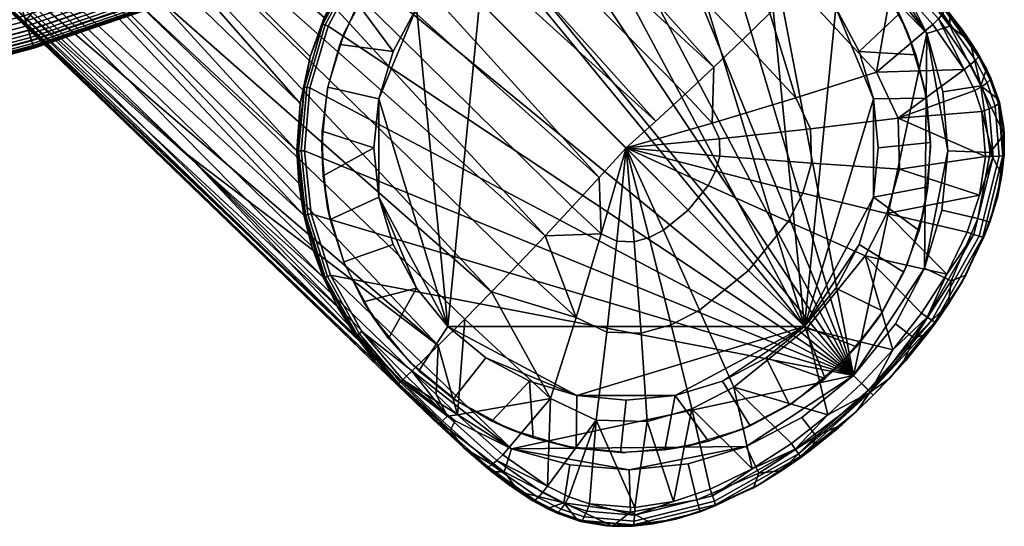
# Model space of a CAD drawing. Header units: millimetres. Extents: x -269 to 269, y -262 to 262.
# Tile 25 of 63: x 205 to 262, y -262 to -233. Entities that reach past the tile are written whole.
import ezdxf

# ---------------------------------------------------------------- set-up
doc = ezdxf.new("R2010")
doc.units = ezdxf.units.MM
for name, color, linetype in [('RIM nozky', 250, 'Continuous'), ('RIM podnoz', 7, 'Continuous'), ('RIM sedak', 7, 'Continuous')]:
    doc.layers.add(name, color=color, linetype=linetype)

msp = doc.modelspace()

# ---------------------------------------------------------------- meshes
at = {"layer": 'RIM nozky'}
mesh = msp.add_polyface(dxfattribs=at)
corners = [(254.533, -237.482), (252.367, -232.255), (253.707, -234.762), (250.564, -250.564), (248.367, -228.255), (243.141, -226.09), (245.859, -226.915), (237.482, -226.09), (232.256, -228.255), (234.762, -226.915), (240.311, -225.811), (228.254, -232.255), (230.059, -250.564), (226.09, -243.14), (225.811, -240.311), (226.09, -237.482), (226.914, -234.762), (230.059, -230.058), (250.564, -230.058), (227.938, -227.937, 3), (227.938, -227.937, 6), (230.59, -225.76, 6), (229.871, -226.267, 3), (233.613, -224.143, 6), (234.359, -223.854, 3), (232.027, -224.896, 3), (236.818, -223.163, 3), (236.896, -223.147, 6), (240.311, -222.811, 6), (239.354, -222.837, 3), (243.725, -223.147, 6), (244.428, -223.302, 3), (241.906, -222.884, 3), (247.008, -224.143, 6), (246.859, -224.083, 3), (250.033, -225.76, 6), (251.258, -226.658, 3), (249.152, -225.209, 3), (253.129, -228.397, 3), (252.686, -227.937, 6), (254.861, -230.589, 6), (254.727, -230.39, 3), (256.479, -233.614, 6), (256.018, -232.595, 3), (257.475, -236.897, 6), (257.576, -237.447, 3), (256.975, -234.964, 3), (257.811, -240.311, 6), (257.809, -239.992, 3), (222.838, -239.353, 3), (222.811, -240.311, 6), (223.148, -236.897, 6), (223.164, -236.819, 3), (224.143, -233.614, 6), (223.855, -234.359, 3), (222.885, -241.907, 3), (226.268, -229.87, 3), (224.896, -232.026, 3), (225.76, -230.589, 6), (230.059, -230.058), (228.254, -232.255), (226.268, -229.87, 3), (227.938, -227.937, 3), (223.855, -234.359, 3), (224.896, -232.026, 3), (226.914, -234.762), (226.09, -237.482), (225.811, -240.311), (222.838, -239.353, 3), (223.164, -236.819, 3), (222.885, -241.907, 3), (254.811, -240.311), (254.533, -237.482), (257.576, -237.447, 3), (257.809, -239.992, 3), (253.707, -234.762), (256.975, -234.964, 3), (252.367, -232.255), (254.727, -230.39, 3), (256.018, -232.595, 3), (250.564, -230.058), (248.367, -228.255), (251.258, -226.658, 3), (253.129, -228.397, 3), (245.859, -226.915), (246.859, -224.083, 3), (249.152, -225.209, 3), (243.141, -226.09), (240.311, -225.811), (241.906, -222.884, 3), (244.428, -223.302, 3), (237.482, -226.09), (234.762, -226.915), (234.359, -223.854, 3), (236.818, -223.163, 3), (232.256, -228.255), (232.027, -224.896, 3), (239.354, -222.837, 3), (229.871, -226.267, 3)]
mesh.append_faces([[corners[k] for k in face] for face in [(0, 1, 2, 2), (3, 1, 0, 0), (4, 1, 3, 3), (4, 3, 5, 5), (4, 5, 6, 6), (3, 7, 5, 5), (7, 3, 8, 8), (7, 8, 9, 9), (10, 5, 7, 7), (11, 8, 12, 12), (13, 14, 15, 15), (11, 15, 16, 16), (11, 12, 15, 15), (11, 17, 8, 8), (18, 1, 4, 4), (19, 20, 21, 22), (23, 24, 25, 25), (21, 25, 22, 22), (26, 27, 28, 29), (30, 31, 32, 32), (31, 30, 33, 34), (28, 32, 29, 29), (24, 23, 27, 26), (35, 36, 37, 37), (38, 39, 40, 41), (41, 40, 42, 43), (39, 38, 36, 36), (44, 45, 46, 46), (45, 44, 47, 48), (42, 46, 43, 43), (34, 33, 35, 37), (21, 23, 25, 25), (30, 32, 28, 28), (39, 36, 35, 35), (42, 44, 46, 46), (49, 50, 51, 52), (52, 51, 53, 54), (50, 49, 55, 55), (56, 57, 58, 58), (56, 58, 20, 19), (58, 57, 54, 53), (59, 60, 61, 62), (63, 64, 65, 65), (64, 60, 65, 65), (66, 67, 68, 69), (60, 64, 61, 61), (65, 66, 69, 63), (67, 70, 68, 68), (71, 72, 73, 74), (72, 75, 76, 73), (75, 77, 78, 79), (80, 81, 82, 83), (81, 84, 85, 86), (77, 80, 83, 78), (87, 88, 89, 90), (91, 92, 93, 94), (92, 95, 96, 93), (88, 91, 94, 97), (84, 87, 90, 85), (95, 59, 62, 98), (75, 79, 76, 76), (88, 97, 89, 89), (95, 98, 96, 96), (86, 82, 81, 81)]])
mesh = msp.add_polyface(dxfattribs=at)
corners = [(250.564, -250.564), (254.533, -243.14), (253.707, -245.86), (252.367, -248.367), (254.533, -237.482), (254.811, -240.311), (232.256, -228.255), (230.059, -250.564), (245.859, -253.707), (248.367, -252.367), (243.141, -254.533), (240.311, -254.811), (237.482, -254.533), (232.256, -252.367), (234.762, -253.707), (226.09, -243.14), (228.254, -248.367), (226.914, -245.86), (226.09, -237.482), (257.809, -239.992, 3), (257.811, -240.311, 6), (257.475, -243.725, 6), (257.668, -242.543, 3), (257.158, -245.046, 3), (256.289, -247.448, 3), (256.479, -247.008, 6), (254.861, -250.034, 6), (255.08, -249.699, 3), (253.557, -251.749, 3), (252.686, -252.686, 6), (251.75, -253.556, 3), (250.033, -254.862, 6), (249.699, -255.08, 3), (247.008, -256.479, 6), (245.047, -257.158, 3), (247.449, -256.29, 3), (242.543, -257.668, 3), (243.725, -257.475, 6), (240.311, -257.811, 6), (239.992, -257.808, 3), (236.896, -257.475, 6), (234.965, -256.974, 3), (237.447, -257.575, 3), (233.613, -256.479, 6), (232.596, -256.018, 3), (230.391, -254.727, 3), (230.59, -254.862, 6), (227.938, -252.686, 6), (228.396, -253.129, 3), (225.76, -250.034, 6), (225.209, -249.153, 3), (226.658, -251.258, 3), (224.143, -247.008, 6), (224.082, -246.86, 3), (223.148, -243.725, 6), (222.885, -241.907, 3), (223.303, -244.427, 3), (222.811, -240.311, 6), (225.811, -240.311), (226.09, -243.14), (223.303, -244.427, 3), (222.885, -241.907, 3), (226.914, -245.86), (224.082, -246.86, 3), (228.254, -248.367), (230.059, -250.564), (228.396, -253.129, 3), (226.658, -251.258, 3), (232.256, -252.367), (230.391, -254.727, 3), (225.209, -249.153, 3), (234.762, -253.707), (237.482, -254.533), (237.447, -257.575, 3), (234.965, -256.974, 3), (240.311, -254.811), (243.141, -254.533), (242.543, -257.668, 3), (239.992, -257.808, 3), (245.859, -253.707), (247.449, -256.29, 3), (245.047, -257.158, 3), (232.596, -256.018, 3), (248.367, -252.367), (249.699, -255.08, 3), (251.75, -253.556, 3), (250.564, -250.564), (252.367, -248.367), (255.08, -249.699, 3), (253.557, -251.749, 3), (253.707, -245.86), (256.289, -247.448, 3), (254.533, -243.14), (254.811, -240.311), (257.809, -239.992, 3), (257.668, -242.543, 3), (257.158, -245.046, 3)]
mesh.append_faces([[corners[k] for k in face] for face in [(0, 1, 2, 2), (2, 3, 0, 0), (0, 4, 1, 1), (4, 5, 1, 1), (6, 0, 7, 7), (8, 0, 9, 9), (10, 11, 12, 12), (8, 10, 0, 0), (13, 12, 14, 14), (12, 13, 7, 7), (12, 0, 10, 10), (0, 12, 7, 7), (15, 16, 17, 17), (7, 16, 15, 15), (7, 15, 18, 18), (19, 20, 21, 22), (21, 23, 22, 22), (24, 25, 26, 27), (28, 27, 26, 26), (25, 24, 23, 21), (26, 29, 28, 28), (30, 29, 31, 32), (33, 34, 35, 35), (32, 31, 33, 35), (36, 37, 38, 39), (40, 41, 42, 42), (43, 44, 41, 41), (39, 38, 40, 42), (37, 36, 34, 34), (45, 46, 47, 48), (49, 50, 51, 51), (50, 49, 52, 53), (47, 51, 48, 48), (54, 55, 56, 56), (53, 52, 54, 56), (44, 43, 46, 45), (37, 34, 33, 33), (43, 41, 40, 40), (49, 51, 47, 47), (54, 57, 55, 55), (28, 29, 30, 30), (58, 59, 60, 61), (59, 62, 63, 60), (64, 65, 66, 67), (65, 68, 69, 66), (62, 64, 70, 63), (71, 72, 73, 74), (75, 76, 77, 78), (76, 79, 80, 81), (72, 75, 78, 73), (68, 71, 82, 69), (79, 83, 84, 80), (64, 67, 70, 70), (74, 82, 71, 71), (76, 81, 77, 77), (83, 85, 84, 84), (85, 83, 86, 86), (86, 87, 88, 89), (87, 90, 91, 88), (92, 93, 94, 95), (90, 92, 96, 91), (85, 86, 89, 89), (95, 96, 92, 92)]])
at = {"layer": 'RIM podnoz'}
mesh = msp.add_polyface(dxfattribs=at)
corners = [(230.697, -224.024, 13.592), (228.729, -225.358, 13.65), (211.152, -198.224, 17.774), (226.936, -226.936, 13.67), (232.816, -222.948, 13.496), (235.062, -222.146, 13.362), (198.224, -211.152, 17.774), (225.358, -228.729, 13.65), (233.185, -222.882, 10.996), (233.237, -223.011, 8.483), (229.932, -224.767, 8.483), (229.855, -224.652, 10.996), (236.801, -221.812, 10.996), (236.826, -221.948, 8.483), (233.309, -223.187, 6), (230.038, -224.926, 6), (236.862, -222.135, 6), (235.062, -222.146, 13.362), (230.697, -224.024, 13.592), (232.816, -222.948, 13.496), (221.385, -240.484, 14.481), (196.478, -217.289, 19.514), (198.219, -215.151, 18.346), (247.745, -222.898, 15.756), (245.98, -222.246, 15.524), (219.185, -194.67, 20.96), (215.151, -198.219, 18.346), (217.289, -196.478, 19.514), (240.484, -221.385, 14.481), (211.152, -198.224, 17.774), (237.749, -221.566, 13.902), (235.062, -222.146, 13.362), (243.7, -237.213, 30.911), (245.358, -235.661, 30.587), (210.123, -203.286, 37.957), (242.017, -238.765, 31.114), (248.583, -232.566, 29.578), (216.871, -196.646, 35.902), (213.543, -199.906, 37.178), (206.665, -206.73, 38.215), (238.765, -242.017, 31.114), (203.221, -210.188, 37.947), (232.566, -248.583, 29.578), (199.851, -213.599, 37.161), (196.609, -216.909, 35.884), (235.661, -245.358, 30.587), (176.548, -203.46, 37.725), (189.411, -215.88, 35.088), (202.274, -228.3, 32.452), (228.633, -201.937, 32.151), (253.724, -227.394, 26.438), (228.866, -201.624, 31.717), (228.3, -202.274, 32.452), (240.719, -215.137, 29.815), (175.864, -204.017, 36.995), (175.636, -204.141, 36.464), (201.4, -228.986, 31.191), (201.624, -228.866, 31.717), (176.183, -203.778, 37.431), (201.937, -228.633, 32.151), (227.168, -253.942, 25.354), (175.522, -204.141, 35.91)]
mesh.append_faces([[corners[k] for k in face] for face in [(0, 1, 2, 2), (1, 3, 2, 2), (2, 4, 0, 0), (2, 5, 4, 4), (3, 6, 2, 2), (7, 6, 3, 3), (8, 9, 10, 11), (12, 13, 9, 8), (10, 9, 14, 15), (9, 13, 16, 14), (17, 12, 8, 8), (18, 8, 11, 11), (19, 8, 18, 18), (8, 19, 17, 17), (20, 21, 22, 22), (23, 24, 25, 25), (26, 27, 28, 28), (29, 30, 31, 31), (26, 28, 30, 30), (32, 33, 34, 34), (35, 32, 34, 34), (36, 37, 38, 38), (33, 38, 34, 34), (39, 35, 34, 34), (40, 39, 41, 41), (42, 43, 44, 44), (45, 41, 43, 43), (44, 46, 47, 47), (48, 44, 47, 47), (49, 50, 51, 51), (49, 52, 53, 53), (54, 55, 56, 57), (58, 54, 57, 59), (60, 56, 55, 61), (59, 48, 47, 47), (47, 58, 59, 59), (47, 46, 58, 58)]])
mesh = msp.add_polyface(dxfattribs=at)
corners = [(250.063, -237.431, 29.447), (245.251, -238.887, 30.568), (245.675, -239.782, 30.43), (250.905, -239.208, 29.173), (254.704, -235.958, 27.844), (255.952, -238.595, 27.438), (246.987, -234.11, 30.142), (245.358, -235.661, 30.587), (243.7, -237.213, 30.911), (242.017, -238.765, 31.114), (240.311, -240.311, 31.194), (250.143, -231.03, 28.895), (248.583, -232.566, 29.578), (254.473, -229.388, 26.897), (253.14, -228, 27.179), (251.663, -229.507, 28.095), (255.652, -230.625, 26.642), (229.855, -224.652, 10.996), (229.932, -224.767, 8.483), (227.095, -227.095, 8.483), (226.997, -226.997, 10.996), (227.23, -227.23, 6), (224.926, -230.038, 6), (224.767, -229.932, 8.483), (230.038, -224.926, 6), (228.729, -225.358, 13.65), (253.629, -227.47, 6), (250.863, -225.116, 6), (250.972, -224.959, 8.483), (253.765, -227.338, 8.471), (251.051, -224.845, 10.996), (253.863, -227.244, 10.898), (230.697, -224.024, 13.592), (226.936, -226.936, 13.67), (251.098, -224.778, 13.487), (253.922, -227.188, 13.28), (252.566, -225.878, 15.835), (249.447, -223.727, 15.896), (251.061, -224.725, 15.926), (253.941, -227.169, 15.619), (225.358, -228.729, 13.65), (253.391, -253.391, 6), (244.091, -222.201, 6), (247.624, -223.318, 6), (236.862, -222.135, 6), (240.48, -221.812, 6), (233.309, -223.187, 6), (230.038, -224.926, 6), (227.23, -227.23, 6), (224.926, -230.038, 6), (223.187, -233.309, 6), (240.719, -215.137, 29.815), (213.543, -199.906, 37.178), (206.665, -206.73, 38.215), (238.765, -242.017, 31.114), (253.428, -227.701, 26.911), (253.724, -227.394, 26.438)]
mesh.append_faces([[corners[k] for k in face] for face in [(0, 1, 2, 3), (4, 0, 3, 5), (0, 6, 7, 1), (1, 8, 9, 10), (8, 1, 7, 7), (4, 11, 12, 0), (12, 6, 0, 0), (13, 14, 15, 15), (15, 11, 16, 16), (17, 18, 19, 20), (21, 22, 23, 19), (19, 18, 24, 21), (25, 17, 20, 20), (26, 27, 28, 29), (29, 28, 30, 31), (32, 17, 25, 25), (25, 20, 33, 33), (34, 35, 31, 30), (36, 35, 34, 34), (37, 38, 34, 34), (38, 36, 34, 34), (39, 35, 36, 36), (40, 33, 20, 20), (41, 42, 43, 43), (44, 45, 41, 41), (41, 46, 44, 44), (42, 41, 45, 45), (41, 47, 46, 46), (47, 41, 48, 48), (48, 41, 49, 49), (49, 41, 50, 50), (51, 15, 14, 14), (52, 6, 12, 12), (6, 52, 7, 7), (53, 54, 10, 10), (53, 10, 9, 9), (51, 14, 55, 55), (51, 55, 56, 56)]])
mesh = msp.add_polyface(dxfattribs=at)
corners = [(198.224, -211.152, 17.774), (225.358, -228.729, 13.65), (224.024, -230.697, 13.592), (222.948, -232.816, 13.496), (222.146, -235.062, 13.362), (221.812, -236.801, 10.996), (221.948, -236.826, 8.483), (221.621, -240.481, 8.483), (221.482, -240.483, 10.996), (222.882, -233.185, 10.996), (223.011, -233.237, 8.483), (224.652, -229.855, 10.996), (224.767, -229.932, 8.483), (226.997, -226.997, 10.996), (227.095, -227.095, 8.483), (222.135, -236.862, 6), (221.812, -240.48, 6), (224.926, -230.038, 6), (223.187, -233.309, 6), (221.401, -240.483, 13.487), (221.566, -237.749, 13.902), (222.146, -235.062, 13.362), (222.948, -232.816, 13.496), (224.024, -230.697, 13.592), (225.358, -228.729, 13.65), (198.219, -215.151, 18.346), (198.224, -211.152, 17.774), (221.566, -237.749, 13.902), (222.146, -235.062, 13.362), (196.478, -217.289, 19.514), (221.489, -242.336, 14.865), (221.776, -244.173, 15.22), (221.385, -240.484, 14.481), (194.67, -219.185, 20.96), (222.898, -247.745, 15.756), (192.818, -220.818, 22.667), (222.246, -245.98, 15.524), (175.522, -204.141, 35.91), (192.818, -220.818, 22.667), (227.168, -253.942, 25.354), (232.566, -248.583, 29.578), (234.11, -246.987, 30.142), (199.851, -213.599, 37.161), (235.661, -245.358, 30.587), (237.213, -243.7, 30.911), (203.221, -210.188, 37.947), (238.765, -242.017, 31.114), (229.507, -251.663, 28.095), (196.609, -216.909, 35.884), (202.274, -228.3, 32.452), (231.03, -250.143, 28.895), (227.394, -253.724, 26.438), (201.624, -228.866, 31.717), (201.4, -228.986, 31.191), (201.937, -228.633, 32.151), (215.137, -240.719, 29.815)]
mesh.append_faces([[corners[k] for k in face] for face in [(0, 1, 2, 2), (0, 3, 4, 4), (0, 2, 3, 3), (5, 6, 7, 8), (9, 10, 6, 5), (11, 12, 10, 9), (13, 14, 12, 11), (15, 16, 7, 6), (17, 18, 10, 12), (18, 15, 6, 10), (5, 19, 20, 20), (9, 21, 22, 22), (5, 21, 9, 9), (11, 9, 23, 23), (21, 5, 20, 20), (22, 23, 9, 9), (24, 11, 23, 23), (13, 11, 24, 24), (25, 26, 27, 27), (26, 28, 27, 27), (29, 30, 31, 31), (29, 32, 30, 30), (25, 27, 32, 32), (33, 29, 31, 31), (33, 34, 35, 35), (36, 34, 33, 33), (36, 33, 31, 31), (37, 38, 39, 39), (40, 41, 42, 42), (43, 44, 45, 45), (43, 42, 41, 41), (44, 46, 45, 45), (47, 48, 49, 49), (50, 40, 48, 48), (47, 50, 48, 48), (51, 52, 53, 53), (54, 55, 49, 49)]])
mesh = msp.add_polyface(dxfattribs=at)
corners = [(223.015, -247.754, 10.996), (223.143, -247.699, 8.483), (224.959, -250.972, 8.483), (224.845, -251.051, 10.996), (222.94, -247.786, 13.487), (224.778, -251.098, 13.487), (221.879, -244.158, 10.996), (222.015, -244.13, 8.483), (221.799, -244.175, 13.487), (221.482, -240.483, 10.996), (221.621, -240.481, 8.483), (221.401, -240.483, 13.487), (223.318, -247.624, 6), (225.116, -250.863, 6), (222.201, -244.091, 6), (221.812, -240.48, 6), (222.246, -245.98, 15.524), (221.489, -242.336, 14.865), (221.776, -244.173, 15.22), (223.727, -249.447, 15.896), (225.878, -252.566, 15.835), (224.725, -251.061, 15.926), (222.898, -247.745, 15.756), (221.385, -240.484, 14.481), (221.566, -237.749, 13.902), (221.812, -236.801, 10.996), (192.818, -220.818, 22.667), (222.898, -247.745, 15.756), (223.727, -249.447, 15.896), (225.878, -252.566, 15.835), (227.169, -253.941, 15.619), (224.725, -251.061, 15.926), (253.391, -253.391, 6), (222.201, -244.091, 6), (221.812, -240.48, 6), (222.135, -236.862, 6), (223.318, -247.624, 6), (233.725, -257.599, 6), (225.116, -250.863, 6), (227.168, -253.942, 25.354), (192.818, -220.818, 22.667), (227.169, -253.941, 15.619), (229.507, -251.663, 28.095), (215.137, -240.719, 29.815), (228, -253.14, 27.179), (202.274, -228.3, 32.452), (201.937, -228.633, 32.151), (201.624, -228.866, 31.717), (227.394, -253.724, 26.438), (227.693, -253.436, 26.9), (201.4, -228.986, 31.191), (227.222, -253.885, 25.889)]
mesh.append_faces([[corners[k] for k in face] for face in [(0, 1, 2, 3), (4, 0, 3, 5), (6, 7, 1, 0), (8, 6, 0, 4), (9, 10, 7, 6), (11, 9, 6, 8), (12, 13, 2, 1), (14, 12, 1, 7), (7, 10, 15, 14), (8, 4, 16, 16), (17, 8, 18, 18), (19, 4, 5, 5), (16, 18, 8, 8), (20, 21, 5, 5), (19, 5, 21, 21), (19, 22, 4, 4), (22, 16, 4, 4), (17, 23, 11, 11), (24, 11, 23, 23), (8, 17, 11, 11), (11, 25, 9, 9), (26, 27, 28, 28), (26, 29, 30, 30), (26, 31, 29, 29), (26, 28, 31, 31), (32, 33, 34, 34), (32, 34, 35, 35), (32, 36, 33, 33), (37, 38, 36, 36), (39, 40, 41, 41), (42, 43, 44, 44), (42, 45, 43, 43), (46, 47, 48, 48), (46, 48, 43, 43), (43, 49, 44, 44), (43, 48, 49, 49), (50, 39, 51, 51), (50, 51, 48, 48)]])
mesh = msp.add_polyface(dxfattribs=at)
corners = [(255.652, -230.625, 26.642), (250.143, -231.03, 28.895), (254.704, -235.958, 27.844), (259.748, -235.791, 25.638), (255.952, -238.595, 27.438), (260.76, -238.214, 25.242), (260.357, -237.013, 25.427), (257.941, -233.216, 26.119), (261.038, -235.77, 15.619), (260.076, -234.155, 15.619), (260.585, -234.953, 23.852), (262.03, -239.192, 23.305), (262.057, -239.526, 15.619), (261.73, -237.53, 15.619), (261.282, -236.291, 23.644), (259.651, -233.547, 24.094), (258.918, -232.594, 15.619), (261.777, -237.682, 23.466), (260.701, -236.74, 10.794), (258.918, -233.305, 10.856), (258.526, -237.078, 6), (257.599, -233.725, 6), (261.245, -240.563, 10.771), (258.81, -240.48, 6), (257.599, -233.725, 6), (258.526, -237.078, 6), (258.81, -240.48, 6), (253.391, -253.391, 6), (247.624, -223.318, 6), (261.069, -236.571, 24.698), (260.757, -236.784, 25.128), (261.185, -238.058, 24.941), (261.522, -237.906, 24.512), (261.248, -236.401, 24.182), (261.724, -237.776, 24), (260.406, -235.261, 24.909), (260.12, -235.513, 25.34), (260.564, -235.068, 24.392), (258.515, -232.595, 25.39), (258.268, -232.886, 25.822), (258.645, -232.383, 24.872), (261.973, -240.739, 23.691)]
mesh.append_faces([[corners[k] for k in face] for face in [(0, 1, 2, 2), (3, 2, 4, 4), (4, 5, 6, 6), (0, 2, 7, 7), (7, 2, 3, 3), (4, 6, 3, 3), (8, 9, 10, 10), (11, 12, 13, 13), (14, 13, 8, 8), (15, 9, 16, 16), (17, 11, 13, 13), (13, 14, 17, 17), (9, 15, 10, 10), (8, 10, 14, 14), (9, 8, 18, 18), (13, 18, 8, 8), (12, 18, 13, 13), (9, 18, 19, 19), (18, 20, 21, 19), (20, 18, 22, 23), (24, 25, 26, 26), (27, 28, 24, 24), (29, 30, 31, 32), (33, 29, 32, 34), (35, 36, 30, 29), (37, 35, 29, 33), (38, 39, 36, 35), (40, 38, 35, 37), (6, 5, 31, 30), (30, 36, 3, 6), (41, 17, 34, 34), (17, 14, 33, 34), (39, 3, 36, 36), (7, 3, 39, 39), (37, 33, 14, 10), (15, 40, 10, 10), (37, 10, 40, 40)]])
mesh = msp.add_polyface(dxfattribs=at)
corners = [(251.663, -229.507, 28.095), (255.652, -230.625, 26.642), (254.473, -229.388, 26.897), (258.918, -232.594, 15.619), (257.541, -230.98, 15.619), (258.651, -232.268, 24.33), (255.897, -229.207, 15.619), (256.308, -229.638, 24.85), (257.488, -230.921, 24.592), (259.651, -233.547, 24.094), (253.922, -227.188, 13.28), (253.941, -227.169, 15.619), (256.547, -230.193, 10.89), (253.863, -227.244, 10.898), (260.076, -234.155, 15.619), (258.918, -233.305, 10.856), (255.988, -230.489, 6), (253.629, -227.47, 6), (253.765, -227.338, 8.471), (257.599, -233.725, 6), (255.988, -230.489, 6), (257.599, -233.725, 6), (253.629, -227.47, 6), (247.624, -223.318, 6), (250.863, -225.116, 6), (255.992, -229.761, 25.955), (255.734, -230.036, 26.393), (258.268, -232.886, 25.822), (258.515, -232.595, 25.39), (257.941, -233.216, 26.119), (253.724, -227.394, 26.438), (253.14, -228, 27.179), (258.645, -232.383, 24.872), (256.158, -229.592, 25.425), (253.428, -227.701, 26.911), (253.893, -227.224, 25.883), (255.121, -228.396, 25.104), (253.942, -227.168, 25.354)]
mesh.append_faces([[corners[k] for k in face] for face in [(0, 1, 2, 2), (3, 4, 5, 5), (4, 6, 7, 7), (4, 7, 8, 8), (3, 5, 9, 9), (5, 4, 8, 8), (10, 11, 6, 6), (4, 12, 6, 6), (6, 12, 10, 10), (12, 13, 10, 10), (14, 15, 3, 3), (3, 15, 4, 4), (12, 16, 17, 18), (13, 12, 18, 18), (15, 19, 16, 12), (15, 12, 4, 4), (20, 21, 22, 22), (23, 24, 21, 21), (21, 24, 22, 22), (25, 26, 27, 28), (26, 1, 29, 27), (26, 2, 1, 1), (30, 26, 25, 25), (31, 2, 26, 26), (28, 32, 33, 25), (9, 5, 32, 32), (5, 8, 32, 32), (7, 33, 8, 8), (32, 8, 33, 33), (26, 34, 31, 31), (26, 30, 34, 34), (33, 35, 30, 25), (6, 11, 36, 36), (11, 37, 36, 36), (6, 36, 7, 7), (33, 7, 36, 36), (36, 37, 35, 35), (33, 36, 35, 35)]])
mesh = msp.add_polyface(dxfattribs=at)
corners = [(239.782, -245.675, 30.43), (240.311, -240.311, 31.194), (238.887, -245.251, 30.568), (239.208, -250.905, 29.173), (237.431, -250.063, 29.447), (238.595, -255.952, 27.438), (235.958, -254.704, 27.844), (240.776, -245.704, 30.323), (241.181, -250.963, 28.961), (241.523, -256.038, 27.123), (241.646, -245.457, 30.258), (242.468, -245.033, 30.216), (237.213, -243.7, 30.911), (235.661, -245.358, 30.587), (238.765, -242.017, 31.114), (234.11, -246.987, 30.142), (232.566, -248.583, 29.578), (231.03, -250.143, 28.895), (235.791, -259.748, 25.638), (240.807, -260.978, 24.925), (230.625, -255.652, 26.642), (233.216, -257.941, 26.119), (238.214, -260.76, 25.242), (237.013, -260.357, 25.427), (232.594, -258.918, 15.619), (232.268, -258.651, 24.33), (230.98, -257.541, 15.619), (233.547, -259.651, 24.094), (233.305, -258.918, 10.856), (234.155, -260.076, 15.619), (233.725, -257.599, 6), (237.078, -258.526, 6), (236.74, -260.701, 10.794), (230.193, -256.547, 10.89), (230.488, -255.988, 6), (253.391, -253.391, 6), (233.725, -257.599, 6), (223.318, -247.624, 6), (237.078, -258.526, 6), (240.48, -258.81, 6), (222.135, -236.862, 6), (223.187, -233.309, 6), (232.595, -258.515, 25.39), (235.261, -260.406, 24.909), (235.513, -260.12, 25.34), (232.886, -258.268, 25.822), (230.036, -255.734, 26.393), (234.953, -260.585, 23.852), (232.383, -258.645, 24.872)]
mesh.append_faces([[corners[k] for k in face] for face in [(0, 1, 2, 2), (3, 0, 2, 4), (5, 3, 4, 6), (7, 1, 0, 0), (8, 7, 0, 3), (9, 8, 3, 5), (10, 1, 7, 7), (11, 1, 10, 10), (2, 12, 13, 13), (12, 2, 14, 14), (4, 15, 16, 16), (17, 6, 16, 16), (15, 4, 13, 13), (14, 2, 1, 1), (16, 6, 4, 4), (13, 4, 2, 2), (5, 6, 18, 18), (9, 5, 19, 19), (6, 17, 20, 20), (18, 6, 21, 21), (21, 6, 20, 20), (22, 5, 23, 23), (18, 23, 5, 5), (24, 25, 26, 26), (24, 27, 25, 25), (24, 28, 29, 29), (28, 24, 26, 26), (28, 30, 31, 32), (33, 34, 30, 28), (35, 36, 37, 37), (38, 36, 39, 39), (40, 41, 35, 35), (42, 43, 44, 45), (45, 44, 18, 18), (21, 45, 18, 18), (46, 45, 21, 20), (27, 47, 48, 48), (27, 48, 25, 25)]])
mesh = msp.add_polyface(dxfattribs=at)
corners = [(242.908, -250.471, 28.832), (241.646, -245.457, 30.258), (240.776, -245.704, 30.323), (241.181, -250.963, 28.961), (244.54, -249.63, 28.75), (242.468, -245.033, 30.216), (243.888, -243.888, 30.188), (240.311, -240.311, 31.194), (247.357, -247.357, 28.693), (250.687, -250.687, 26.725), (246.507, -254.061, 26.809), (245.033, -242.468, 30.216), (249.63, -244.54, 28.75), (254.061, -246.507, 26.809), (245.457, -241.646, 30.258), (250.471, -242.908, 28.832), (255.308, -244.086, 26.932), (245.704, -240.776, 30.323), (250.963, -241.181, 28.961), (256.038, -241.523, 27.123), (245.675, -239.782, 30.43), (250.905, -239.208, 29.173), (255.952, -238.595, 27.438), (245.251, -238.887, 30.568), (258.749, -247.566, 24.445), (260.978, -240.807, 24.925), (260.628, -243.031, 24.723), (255.651, -251.905, 24.314), (260.76, -238.214, 25.242), (257.305, -249.815, 24.36), (259.924, -245.148, 24.575), (258.111, -250.35, 22.648), (257.647, -250.971, 15.619), (258.851, -249.27, 15.619), (256.869, -251.241, 10.86), (256.209, -252.725, 15.619), (255.807, -250.418, 6), (257.476, -247.211, 6), (259.008, -247.947, 10.837), (257.476, -247.211, 6), (257.599, -233.725, 6), (258.81, -240.48, 6), (255.807, -250.418, 6), (253.391, -253.391, 6), (258.464, -243.876, 6), (257.629, -250.041, 24.047), (258.053, -250.322, 23.148), (256.388, -252.519, 22.606)]
mesh.append_faces([[corners[k] for k in face] for face in [(0, 1, 2, 3), (4, 5, 1, 0), (6, 7, 5, 5), (8, 6, 5, 4), (9, 8, 4, 10), (11, 7, 6, 6), (12, 11, 6, 8), (13, 12, 8, 9), (14, 7, 11, 11), (15, 14, 11, 12), (16, 15, 12, 13), (17, 7, 14, 14), (18, 17, 14, 15), (19, 18, 15, 16), (20, 7, 17, 17), (21, 20, 17, 18), (22, 21, 18, 19), (23, 7, 20, 20), (24, 16, 13, 13), (25, 22, 19, 19), (26, 19, 16, 16), (27, 13, 9, 9), (25, 28, 22, 22), (24, 13, 29, 29), (29, 13, 27, 27), (30, 26, 16, 16), (31, 32, 33, 33), (32, 34, 33, 33), (35, 34, 32, 32), (34, 36, 37, 38), (39, 40, 41, 41), (39, 42, 43, 43), (40, 39, 43, 43), (39, 41, 44, 44), (45, 24, 29, 29), (45, 29, 27, 27), (46, 47, 31, 31)]])
mesh = msp.add_polyface(dxfattribs=at)
corners = [(255.308, -244.086, 26.932), (258.749, -247.566, 24.445), (259.924, -245.148, 24.575), (260.628, -243.031, 24.723), (260.978, -240.807, 24.925), (256.038, -241.523, 27.123), (262.046, -240.69, 23.169), (262.057, -239.526, 15.619), (262.03, -239.192, 23.305), (261.221, -244.566, 15.619), (261.921, -241.85, 15.619), (261.656, -243.162, 22.982), (258.851, -249.27, 15.619), (259.838, -247.629, 15.619), (259.63, -247.996, 22.726), (260.886, -245.437, 22.845), (258.111, -250.35, 22.648), (261.245, -240.563, 10.771), (259.008, -247.947, 10.837), (260.54, -244.371, 10.801), (258.464, -243.876, 6), (258.81, -240.48, 6), (256.869, -251.241, 10.86), (257.476, -247.211, 6), (260.701, -236.74, 10.794), (260.617, -245.388, 23.844), (260.308, -245.287, 24.264), (257.629, -250.041, 24.047), (257.889, -250.216, 23.631), (260.814, -245.439, 23.354), (258.053, -250.322, 23.148), (261.755, -240.778, 24.194), (261.409, -240.801, 24.619), (261.973, -240.739, 23.691), (261.522, -237.906, 24.512), (261.185, -238.058, 24.941), (261.724, -237.776, 24), (260.76, -238.214, 25.242), (261.777, -237.682, 23.466)]
mesh.append_faces([[corners[k] for k in face] for face in [(0, 1, 2, 2), (3, 4, 5, 5), (6, 7, 8, 8), (9, 10, 11, 11), (12, 13, 14, 14), (13, 9, 14, 14), (9, 15, 14, 14), (10, 6, 11, 11), (9, 11, 15, 15), (12, 14, 16, 16), (7, 6, 10, 10), (10, 17, 7, 7), (9, 13, 18, 19), (12, 18, 13, 13), (10, 9, 19, 17), (19, 20, 21, 17), (12, 22, 18, 18), (18, 23, 20, 19), (17, 24, 7, 7), (25, 26, 27, 28), (29, 25, 28, 30), (31, 32, 26, 25), (33, 31, 25, 29), (34, 35, 32, 31), (36, 34, 31, 33), (26, 1, 27, 27), (26, 2, 1, 1), (32, 3, 2, 26), (32, 4, 3, 3), (35, 37, 32, 32), (4, 32, 37, 37), (30, 16, 14, 14), (29, 30, 14, 14), (29, 15, 11, 33), (38, 33, 8, 8), (33, 6, 8, 8), (6, 33, 11, 11), (14, 15, 29, 29)]])
mesh = msp.add_polyface(dxfattribs=at)
corners = [(244.086, -255.308, 26.932), (242.908, -250.471, 28.832), (241.181, -250.963, 28.961), (241.523, -256.038, 27.123), (246.507, -254.061, 26.809), (244.54, -249.63, 28.75), (243.031, -260.628, 24.723), (247.566, -258.749, 24.445), (249.815, -257.305, 24.36), (240.807, -260.978, 24.925), (245.148, -259.924, 24.575), (244.566, -261.221, 15.619), (243.162, -261.656, 22.982), (241.85, -261.921, 15.619), (249.27, -258.851, 15.619), (247.996, -259.63, 22.726), (247.629, -259.838, 15.619), (245.437, -260.886, 22.845), (240.69, -262.046, 23.169), (250.35, -258.111, 22.648), (244.371, -260.54, 10.801), (247.947, -259.008, 10.837), (240.563, -261.245, 10.771), (247.212, -257.476, 6), (250.418, -255.807, 6), (251.241, -256.869, 10.86), (243.876, -258.464, 6), (240.48, -258.81, 6), (233.725, -257.599, 6), (253.391, -253.391, 6), (247.212, -257.476, 6), (243.876, -258.464, 6), (240.48, -258.81, 6), (245.388, -260.617, 23.844), (250.216, -257.889, 23.631), (250.041, -257.629, 24.047), (245.287, -260.308, 24.264), (245.439, -260.814, 23.354), (250.322, -258.053, 23.148), (240.778, -261.755, 24.194), (240.801, -261.409, 24.619), (240.739, -261.973, 23.691)]
mesh.append_faces([[corners[k] for k in face] for face in [(0, 1, 2, 3), (4, 5, 1, 0), (0, 3, 6, 6), (4, 0, 7, 7), (4, 7, 8, 8), (9, 6, 3, 3), (10, 7, 0, 0), (10, 0, 6, 6), (11, 12, 13, 13), (14, 15, 16, 16), (16, 15, 11, 11), (11, 15, 17, 17), (13, 12, 18, 18), (11, 17, 12, 12), (14, 19, 15, 15), (16, 11, 20, 21), (11, 13, 22, 20), (16, 21, 14, 14), (21, 23, 24, 25), (14, 21, 25, 25), (26, 20, 22, 27), (20, 26, 23, 21), (28, 29, 30, 30), (30, 31, 32, 32), (32, 28, 30, 30), (33, 34, 35, 36), (37, 38, 34, 33), (39, 33, 36, 40), (41, 37, 33, 39), (35, 8, 7, 7), (36, 35, 7, 7), (36, 7, 10, 10), (40, 36, 10, 6), (38, 15, 19, 19), (37, 15, 38, 38), (37, 41, 12, 17), (15, 37, 17, 17)]])
mesh = msp.add_polyface(dxfattribs=at)
corners = [(231.03, -250.143, 28.895), (229.507, -251.663, 28.095), (230.625, -255.652, 26.642), (229.388, -254.473, 26.897), (228, -253.14, 27.179), (230.98, -257.541, 15.619), (229.638, -256.308, 24.85), (229.207, -255.897, 15.619), (230.921, -257.488, 24.592), (232.268, -258.651, 24.33), (227.338, -253.765, 8.471), (224.959, -250.972, 8.483), (225.116, -250.863, 6), (227.47, -253.629, 6), (227.244, -253.863, 10.898), (224.845, -251.051, 10.996), (227.188, -253.922, 13.28), (224.778, -251.098, 13.487), (225.878, -252.566, 15.835), (227.169, -253.941, 15.619), (230.193, -256.547, 10.89), (233.305, -258.918, 10.856), (230.488, -255.988, 6), (233.725, -257.599, 6), (230.488, -255.988, 6), (227.47, -253.629, 6), (225.116, -250.863, 6), (229.761, -255.992, 25.955), (232.595, -258.515, 25.39), (232.886, -258.268, 25.822), (230.036, -255.734, 26.393), (227.394, -253.724, 26.438), (229.592, -256.158, 25.425), (232.383, -258.645, 24.872), (227.693, -253.436, 26.9), (227.222, -253.885, 25.889), (228.396, -255.121, 25.104), (227.168, -253.942, 25.354)]
mesh.append_faces([[corners[k] for k in face] for face in [(0, 1, 2, 2), (1, 3, 2, 2), (3, 1, 4, 4), (5, 6, 7, 7), (5, 8, 6, 6), (9, 8, 5, 5), (10, 11, 12, 13), (11, 10, 14, 15), (16, 17, 15, 14), (17, 16, 18, 18), (16, 19, 18, 18), (7, 20, 5, 5), (7, 19, 16, 16), (20, 7, 16, 16), (16, 14, 20, 20), (14, 10, 20, 20), (20, 21, 5, 5), (22, 20, 10, 13), (23, 24, 25, 25), (23, 25, 26, 26), (27, 28, 29, 30), (30, 2, 3, 3), (31, 27, 30, 30), (4, 30, 3, 3), (28, 27, 32, 33), (9, 33, 8, 8), (6, 8, 32, 32), (33, 32, 8, 8), (30, 4, 34, 34), (30, 34, 31, 31), (32, 27, 31, 35), (7, 36, 19, 19), (19, 36, 37, 37), (7, 6, 36, 36), (32, 36, 6, 6), (36, 35, 37, 37), (32, 35, 36, 36)]])
mesh = msp.add_polyface(dxfattribs=at)
corners = [(250.687, -250.687, 26.725), (246.507, -254.061, 26.809), (251.905, -255.651, 24.314), (249.815, -257.305, 24.36), (253.845, -253.845, 24.301), (255.651, -251.905, 24.314), (256.209, -252.725, 15.619), (257.647, -250.971, 15.619), (256.388, -252.519, 22.606), (254.522, -254.522, 22.595), (254.522, -254.522, 15.619), (255.469, -253.54, 22.597), (258.111, -250.35, 22.648), (252.725, -256.209, 15.619), (252.519, -256.388, 22.606), (250.971, -257.647, 15.619), (253.54, -255.469, 22.597), (250.35, -258.111, 22.648), (249.27, -258.851, 15.619), (254.239, -254.239, 10.868), (253.391, -253.391, 6), (255.807, -250.418, 6), (256.869, -251.241, 10.86), (251.241, -256.869, 10.86), (250.418, -255.807, 6), (250.418, -255.807, 6), (247.212, -257.476, 6), (253.391, -253.391, 6), (254.342, -254.342, 23.573), (257.889, -250.216, 23.631), (257.629, -250.041, 24.047), (258.053, -250.322, 23.148), (250.041, -257.629, 24.047), (250.216, -257.889, 23.631), (250.322, -258.053, 23.148)]
mesh.append_faces([[corners[k] for k in face] for face in [(0, 1, 2, 2), (1, 3, 2, 2), (0, 2, 4, 4), (4, 5, 0, 0), (6, 7, 8, 8), (9, 10, 11, 11), (6, 11, 10, 10), (6, 8, 11, 11), (7, 12, 8, 8), (13, 14, 15, 15), (9, 16, 10, 10), (13, 10, 16, 16), (17, 18, 15, 15), (13, 16, 14, 14), (15, 14, 17, 17), (19, 20, 21, 22), (19, 22, 6, 10), (23, 19, 10, 13), (18, 23, 15, 15), (15, 23, 13, 13), (23, 24, 20, 19), (25, 26, 27, 27), (28, 5, 4, 4), (29, 30, 28, 28), (5, 28, 30, 30), (31, 29, 28, 28), (11, 28, 9, 9), (11, 8, 31, 31), (11, 31, 28, 28), (28, 4, 2, 2), (32, 2, 3, 3), (33, 28, 32, 32), (2, 32, 28, 28), (34, 28, 33, 33), (16, 9, 28, 28), (16, 34, 14, 14), (16, 28, 34, 34), (34, 17, 14, 14)]])
mesh = msp.add_polyface(dxfattribs=at)
corners = [(240.807, -260.978, 24.925), (238.595, -255.952, 27.438), (238.214, -260.76, 25.242), (235.77, -261.038, 15.619), (234.953, -260.585, 23.852), (234.155, -260.076, 15.619), (239.192, -262.03, 23.305), (237.53, -261.73, 15.619), (239.526, -262.057, 15.619), (240.69, -262.046, 23.169), (236.291, -261.282, 23.644), (233.547, -259.651, 24.094), (232.594, -258.918, 15.619), (237.682, -261.777, 23.466), (241.85, -261.921, 15.619), (240.563, -261.245, 10.771), (236.74, -260.701, 10.794), (233.305, -258.918, 10.856), (237.078, -258.526, 6), (240.48, -258.81, 6), (237.906, -261.522, 24.512), (240.778, -261.755, 24.194), (240.801, -261.409, 24.619), (238.058, -261.185, 24.941), (237.776, -261.724, 24), (240.739, -261.973, 23.691), (236.571, -261.069, 24.698), (236.784, -260.757, 25.128), (236.401, -261.248, 24.182), (235.261, -260.406, 24.909), (235.513, -260.12, 25.34), (235.068, -260.564, 24.392), (232.383, -258.645, 24.872), (232.595, -258.515, 25.39), (243.031, -260.628, 24.723), (237.013, -260.357, 25.427), (235.791, -259.748, 25.638), (243.162, -261.656, 22.982)]
mesh.append_faces([[corners[k] for k in face] for face in [(0, 1, 2, 2), (3, 4, 5, 5), (6, 7, 8, 8), (9, 6, 8, 8), (10, 3, 7, 7), (11, 12, 5, 5), (13, 7, 6, 6), (7, 13, 10, 10), (5, 4, 11, 11), (3, 10, 4, 4), (8, 14, 9, 9), (8, 15, 14, 14), (3, 16, 7, 7), (5, 16, 3, 3), (16, 8, 7, 7), (5, 17, 16, 16), (16, 18, 19, 15), (16, 15, 8, 8), (20, 21, 22, 23), (24, 25, 21, 20), (26, 20, 23, 27), (28, 24, 20, 26), (29, 26, 27, 30), (31, 28, 26, 29), (32, 31, 29, 33), (22, 34, 0, 0), (23, 22, 2, 2), (0, 2, 22, 22), (35, 27, 23, 2), (27, 35, 36, 30), (25, 24, 13, 13), (13, 24, 28, 10), (13, 6, 25, 25), (25, 6, 9, 9), (9, 37, 25, 25), (31, 4, 10, 28), (31, 32, 4, 4)]])
at = {"layer": 'RIM sedak'}
mesh = msp.add_polyface(dxfattribs=at)
corners = [(199.381, -233.258, 369.378), (182.912, -235.041, 363.582), (199.016, -231.803, 363.582), (179.785, -238.495, 375.434), (197.52, -235.201, 375.434), (198.641, -230.306, 358.044), (182.422, -231.959, 352.764), (198.258, -228.777, 352.764), (197.477, -225.655, 342.975), (181.406, -225.58, 334.205), (196.689, -222.511, 334.205), (195.914, -219.414, 326.458), (180.418, -219.365, 319.777), (195.16, -216.407, 319.777), (194.795, -214.949, 316.853), (179.951, -216.434, 314.215), (194.438, -213.528, 314.215), (194.094, -212.149, 311.871), (179.512, -213.673, 309.826), (193.76, -210.816, 309.826), (193.438, -209.528, 308.084), (179.098, -211.075, 306.63), (193.121, -208.264, 306.63), (192.801, -206.993, 305.448), (214.57, -226.863, 363.582), (215.125, -228.256, 369.378), (207.359, -231.011, 369.378), (206.908, -229.581, 363.582), (205.787, -233.013, 375.434), (214.629, -229.997, 375.434), (213.418, -223.963, 352.764), (214, -225.429, 358.044), (206.445, -228.109, 358.044), (205.969, -226.605, 352.764), (211.031, -217.961, 334.205), (212.229, -220.973, 342.975), (205, -223.536, 342.975), (204.025, -220.445, 334.205), (208.707, -212.113, 319.777), (209.852, -214.994, 326.458), (203.064, -217.4, 326.458), (202.133, -214.443, 319.777), (207.609, -209.355, 314.215), (208.15, -210.717, 316.853), (201.68, -213.01, 316.853), (201.238, -211.613, 314.215), (206.576, -206.757, 309.826), (207.084, -208.034, 311.871), (200.811, -210.257, 311.871), (200.396, -208.946, 309.826), (199.605, -206.437, 306.63), (199.996, -207.681, 308.084), (206.086, -205.524, 308.084), (199.211, -205.188, 305.448), (221.973, -223.549, 363.582), (222.645, -224.889, 369.378), (222.883, -226.388, 375.434), (227.291, -216.96, 352.764), (228.137, -218.291, 358.044), (221.279, -222.17, 358.044), (220.57, -220.761, 352.764), (228.967, -219.593, 363.582), (223.824, -211.511, 334.205), (225.562, -214.245, 342.975), (219.125, -217.886, 342.975), (217.672, -214.99, 334.205), (220.445, -206.201, 319.777), (222.109, -208.817, 326.458), (216.236, -212.137, 326.458), (214.844, -209.367, 319.777), (213.512, -206.715, 314.215), (214.168, -208.024, 316.853), (219.637, -204.933, 316.853), (212.256, -204.217, 309.826), (212.873, -205.445, 311.871)]
mesh.append_faces([[corners[k] for k in face] for face in [(0, 1, 2, 2), (3, 0, 4, 4), (5, 6, 7, 7), (1, 5, 2, 2), (8, 9, 10, 10), (6, 8, 7, 7), (11, 12, 13, 13), (9, 11, 10, 10), (14, 15, 16, 16), (12, 14, 13, 13), (17, 18, 19, 19), (15, 17, 16, 16), (20, 21, 22, 22), (18, 20, 19, 19), (21, 23, 22, 22), (24, 25, 26, 27), (27, 26, 0, 2), (26, 28, 4, 0), (25, 29, 28, 26), (30, 31, 32, 33), (33, 32, 5, 7), (32, 27, 2, 5), (31, 24, 27, 32), (34, 35, 36, 37), (37, 36, 8, 10), (36, 33, 7, 8), (35, 30, 33, 36), (38, 39, 40, 41), (41, 40, 11, 13), (40, 37, 10, 11), (39, 34, 37, 40), (42, 43, 44, 45), (45, 44, 14, 16), (44, 41, 13, 14), (43, 38, 41, 44), (46, 47, 48, 49), (49, 48, 17, 19), (48, 45, 16, 17), (47, 42, 45, 48), (50, 51, 20, 22), (51, 49, 19, 20), (52, 46, 49, 51), (53, 50, 22, 23), (54, 55, 25, 24), (55, 56, 29, 25), (57, 58, 59, 60), (60, 59, 31, 30), (59, 54, 24, 31), (58, 61, 54, 59), (62, 63, 64, 65), (65, 64, 35, 34), (64, 60, 30, 35), (63, 57, 60, 64), (66, 67, 68, 69), (69, 68, 39, 38), (68, 65, 34, 39), (67, 62, 65, 68), (70, 71, 43, 42), (71, 69, 38, 43), (72, 66, 69, 71), (73, 74, 47, 46), (74, 70, 42, 47)]])
mesh = msp.add_polyface(dxfattribs=at)
corners = [(179.785, -238.495, 375.434), (197.52, -235.201, 375.434), (197.592, -235.472, 375.287), (179.891, -239.029, 375.206), (197.66, -235.725, 375.207), (197.723, -235.957, 375.189), (179.975, -239.479, 375.221), (197.777, -236.167, 375.224), (197.824, -236.349, 375.307), (180.035, -239.823, 375.429), (197.863, -236.504, 375.432), (197.893, -236.626, 375.593), (180.066, -240.039, 375.779), (197.914, -236.714, 375.782), (197.924, -236.765, 375.996), (180.07, -240.102, 376.234), (197.924, -236.776, 376.236), (197.91, -236.741, 376.506), (180.035, -239.984, 376.808), (197.885, -236.658, 376.81), (197.789, -236.332, 377.531), (179.832, -239.082, 378.433), (197.627, -235.768, 378.428), (197.391, -234.927, 379.517), (214.836, -230.499, 375.209), (205.943, -233.533, 375.208), (205.867, -233.282, 375.288), (214.736, -230.257, 375.288), (205.787, -233.013, 375.434), (214.629, -229.997, 375.434), (215.004, -230.922, 375.227), (206.074, -233.969, 375.225), (206.012, -233.763, 375.19), (214.926, -230.722, 375.191), (215.133, -231.244, 375.436), (206.176, -234.302, 375.434), (206.129, -234.15, 375.309), (215.074, -231.097, 375.311), (215.211, -231.444, 375.786), (206.238, -234.509, 375.784), (206.211, -234.422, 375.595), (215.18, -231.361, 375.597), (215.23, -231.501, 376.239), (206.256, -234.567, 376.237), (206.254, -234.558, 375.998), (215.23, -231.493, 376), (215.182, -231.387, 376.811), (206.221, -234.448, 376.81), (206.246, -234.531, 376.507), (215.215, -231.468, 376.509), (214.824, -230.531, 378.424), (205.955, -233.558, 378.425), (206.123, -234.121, 377.53), (215.051, -231.073, 377.53), (214.023, -228.588, 380.749), (205.352, -231.545, 380.754), (205.703, -232.722, 379.512), (214.49, -229.724, 379.509), (197.061, -233.745, 380.762), (204.252, -227.882, 383.507), (196.047, -230.057, 383.521), (196.619, -232.146, 382.113), (204.875, -229.956, 382.102), (223.637, -227.822, 376.242), (223.637, -227.812, 376.002), (223.615, -227.766, 375.788), (223.568, -227.716, 376.813), (223.613, -227.791, 376.511)]
mesh.append_faces([[corners[k] for k in face] for face in [(0, 1, 2, 2), (3, 4, 5, 5), (6, 7, 8, 8), (9, 10, 11, 11), (12, 13, 14, 14), (15, 16, 17, 17), (18, 19, 20, 20), (21, 22, 23, 23), (24, 25, 26, 27), (25, 4, 2, 26), (26, 2, 1, 28), (27, 26, 28, 29), (30, 31, 32, 33), (31, 7, 5, 32), (32, 5, 4, 25), (33, 32, 25, 24), (34, 35, 36, 37), (35, 10, 8, 36), (36, 8, 7, 31), (37, 36, 31, 30), (38, 39, 40, 41), (39, 13, 11, 40), (40, 11, 10, 35), (41, 40, 35, 34), (42, 43, 44, 45), (43, 16, 14, 44), (44, 14, 13, 39), (45, 44, 39, 38), (46, 47, 48, 49), (47, 19, 17, 48), (48, 17, 16, 43), (49, 48, 43, 42), (50, 51, 52, 53), (51, 22, 20, 52), (52, 20, 19, 47), (53, 52, 47, 46), (54, 55, 56, 57), (55, 58, 23, 56), (56, 23, 22, 51), (57, 56, 51, 50), (59, 60, 61, 62), (62, 61, 58, 55), (63, 42, 45, 64), (64, 45, 38, 65), (66, 46, 49, 67), (67, 49, 42, 63)]])

doc.saveas('drawing.dxf')
